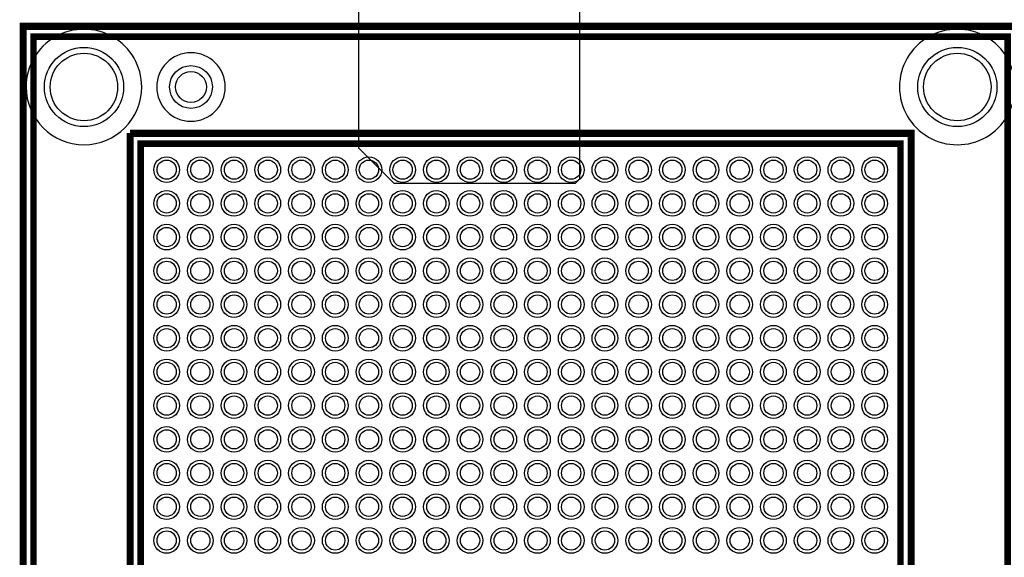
# Model space of a CAD drawing. Extents: x -10 to 137, y -32 to 198.
# Tile 34 of 83: x 54 to 77, y 79 to 92. Entities that reach past the tile are written whole.
import ezdxf

# ---------------------------------------------------------------- set-up
doc = ezdxf.new("R2010")
doc.units = 0
for name, color, linetype in [('CR_TOP', 40, 'CONTINUOUS'), ('PG_ASSEMBLY_TOP', 120, 'CONTINUOUS'), ('PG_DFA_BOUND_TOP', 95, 'CONTINUOUS'), ('PG_PLACE_BOUND_TOP', 23, 'CONTINUOUS'), ('PG_SILKSCREEN_TOP', 7, 'CONTINUOUS'), ('PIN_PASTEMASK_TOP', 212, 'CONTINUOUS'), ('PIN_SOLDERMASK_TOP', 2, 'CONTINUOUS'), ('PIN_TOP', 3, 'CONTINUOUS'), ('PKO_TOP', 254, 'CONTINUOUS'), ('RKO_ALL', 40, 'CONTINUOUS')]:
    doc.layers.add(name, color=color, linetype=linetype)

msp = doc.modelspace()

# ---------------------------------------------------------------- linework, layer by layer
at = {"layer": 'CR_TOP'}
msp.add_lwpolyline([(61.722, 88.9), (61.722, 94.615), (61.087, 95.25), (61.087, 97.1042), (60.452, 97.7392), (60.452, 98.6536), (61.0108, 99.2124), (62.357, 99.2124), (62.6364, 99.4918), (63.5762, 99.4918), (64.643, 98.425), (65.1256, 98.425), (65.3288, 98.2218), (65.3288, 96.901), (65.2272, 96.7994), (65.2272, 95.4532), (65.405, 95.2754), (65.9892, 95.2754), (66.1162, 95.4024), (66.7766, 95.4024), (66.9544, 95.2246), (66.9544, 88.1634), (66.8528, 88.0618), (62.5602, 88.0618)], close=True, dxfattribs=at)
at = {"layer": 'PG_ASSEMBLY_TOP', "const_width": 0.1524}
for points in [[(77.115416, 68.43522), (77.115416, 91.54922), (54.001416, 91.54922), (54.001416, 68.43522), (77.115416, 68.43522)], [(56.541416, 70.97522), (56.541416, 89.00922), (74.575416, 89.00922), (74.575416, 70.97522), (56.541416, 70.97522)]]:
    msp.add_lwpolyline(points, dxfattribs=at)
at = {"layer": 'PG_DFA_BOUND_TOP'}
for points in [[(77.293216, 68.25742), (53.823616, 68.25742), (53.823616, 91.72702), (77.293216, 91.72702)], [(74.753216, 70.79742), (56.363616, 70.79742), (56.363616, 89.18702), (74.753216, 89.18702)]]:
    msp.add_lwpolyline(points, close=True, dxfattribs=at)
at = {"layer": 'PG_PLACE_BOUND_TOP'}
for points in [[(77.115416, 68.43522), (54.001416, 68.43522), (54.001416, 91.54922), (77.115416, 91.54922)], [(74.575416, 70.97522), (56.541416, 70.97522), (56.541416, 89.00922), (74.575416, 89.00922)]]:
    msp.add_lwpolyline(points, close=True, dxfattribs=at)
at = {"layer": 'PG_SILKSCREEN_TOP', "const_width": 0.1524}
for points in [[(53.747416, 68.18122), (53.747416, 91.80322), (77.369416, 91.80322), (77.369416, 68.18122), (53.747416, 68.18122)], [(56.287416, 89.26322), (56.287416, 70.72122), (74.829416, 70.72122)], [(74.829416, 70.72122), (74.829416, 89.26322), (56.287416, 89.26322)]]:
    msp.add_lwpolyline(points, dxfattribs=at)
at = {"layer": 'PIN_PASTEMASK_TOP'}
for centre in [(57.158382, 88.392254), (57.958482, 88.392254), (58.758328, 88.392254), (59.558428, 88.392254), (60.358528, 88.392254), (61.158374, 88.392254), (61.958474, 88.392254), (62.75832, 88.392254), (63.55842, 88.392254), (64.35852, 88.392254), (65.158366, 88.392254), (65.958466, 88.392254), (66.758312, 88.392254), (67.558412, 88.392254), (68.358512, 88.392254), (69.158358, 88.392254), (69.958458, 88.392254), (70.758304, 88.392254), (71.558404, 88.392254), (72.358504, 88.392254), (73.15835, 88.392254), (73.95845, 88.392254), (57.158382, 87.592154), (57.958482, 87.592154), (58.758328, 87.592154), (59.558428, 87.592154), (60.358528, 87.592154), (61.158374, 87.592154), (61.958474, 87.592154), (62.75832, 87.592154), (63.55842, 87.592154), (64.35852, 87.592154), (65.158366, 87.592154), (65.958466, 87.592154), (66.758312, 87.592154), (67.558412, 87.592154), (68.358512, 87.592154), (69.158358, 87.592154), (69.958458, 87.592154), (70.758304, 87.592154), (71.558404, 87.592154), (72.358504, 87.592154), (73.15835, 87.592154), (73.95845, 87.592154), (57.158382, 86.792308), (57.958482, 86.792308), (58.758328, 86.792308), (59.558428, 86.792308), (60.358528, 86.792308), (61.158374, 86.792308), (61.958474, 86.792308), (62.75832, 86.792308), (63.55842, 86.792308), (64.35852, 86.792308), (65.158366, 86.792308), (65.958466, 86.792308), (66.758312, 86.792308), (67.558412, 86.792308), (68.358512, 86.792308), (69.158358, 86.792308), (69.958458, 86.792308), (70.758304, 86.792308), (71.558404, 86.792308), (72.358504, 86.792308), (73.15835, 86.792308), (73.95845, 86.792308), (57.158382, 85.992208), (57.958482, 85.992208), (58.758328, 85.992208), (59.558428, 85.992208), (60.358528, 85.992208), (61.158374, 85.992208), (61.958474, 85.992208), (62.75832, 85.992208), (63.55842, 85.992208), (64.35852, 85.992208), (65.158366, 85.992208), (65.958466, 85.992208), (66.758312, 85.992208), (67.558412, 85.992208), (68.358512, 85.992208), (69.158358, 85.992208), (69.958458, 85.992208), (70.758304, 85.992208), (71.558404, 85.992208), (72.358504, 85.992208), (73.15835, 85.992208), (73.95845, 85.992208), (57.158382, 85.192108), (57.958482, 85.192108), (58.758328, 85.192108), (59.558428, 85.192108), (60.358528, 85.192108), (61.158374, 85.192108), (61.958474, 85.192108), (62.75832, 85.192108), (63.55842, 85.192108), (64.35852, 85.192108), (65.158366, 85.192108), (65.958466, 85.192108), (66.758312, 85.192108), (67.558412, 85.192108), (68.358512, 85.192108), (69.158358, 85.192108), (69.958458, 85.192108), (70.758304, 85.192108), (71.558404, 85.192108), (72.358504, 85.192108), (73.15835, 85.192108), (73.95845, 85.192108), (57.158382, 84.392262), (57.958482, 84.392262), (58.758328, 84.392262), (59.558428, 84.392262), (60.358528, 84.392262), (61.158374, 84.392262), (61.958474, 84.392262), (62.75832, 84.392262), (63.55842, 84.392262), (64.35852, 84.392262), (65.158366, 84.392262), (65.958466, 84.392262), (66.758312, 84.392262), (67.558412, 84.392262), (68.358512, 84.392262), (69.158358, 84.392262), (69.958458, 84.392262), (70.758304, 84.392262), (71.558404, 84.392262), (72.358504, 84.392262), (73.15835, 84.392262), (73.95845, 84.392262), (57.158382, 83.592162), (57.958482, 83.592162), (58.758328, 83.592162), (59.558428, 83.592162), (60.358528, 83.592162), (61.158374, 83.592162), (61.958474, 83.592162), (62.75832, 83.592162), (63.55842, 83.592162), (64.35852, 83.592162), (65.158366, 83.592162), (65.958466, 83.592162), (66.758312, 83.592162), (67.558412, 83.592162), (68.358512, 83.592162), (69.158358, 83.592162), (69.958458, 83.592162), (70.758304, 83.592162), (71.558404, 83.592162), (72.358504, 83.592162), (73.15835, 83.592162), (73.95845, 83.592162), (57.158382, 82.792316), (57.958482, 82.792316), (58.758328, 82.792316), (59.558428, 82.792316), (60.358528, 82.792316), (61.158374, 82.792316), (61.958474, 82.792316), (62.75832, 82.792316), (63.55842, 82.792316), (64.35852, 82.792316), (65.158366, 82.792316), (65.958466, 82.792316), (66.758312, 82.792316), (67.558412, 82.792316), (68.358512, 82.792316), (69.158358, 82.792316), (69.958458, 82.792316), (70.758304, 82.792316), (71.558404, 82.792316), (72.358504, 82.792316), (73.15835, 82.792316), (73.95845, 82.792316), (57.158382, 81.992216), (57.958482, 81.992216), (58.758328, 81.992216), (59.558428, 81.992216), (60.358528, 81.992216), (61.158374, 81.992216), (61.958474, 81.992216), (62.75832, 81.992216), (63.55842, 81.992216), (64.35852, 81.992216), (65.158366, 81.992216), (65.958466, 81.992216), (66.758312, 81.992216), (67.558412, 81.992216), (68.358512, 81.992216), (69.158358, 81.992216), (69.958458, 81.992216), (70.758304, 81.992216), (71.558404, 81.992216), (72.358504, 81.992216), (73.15835, 81.992216), (73.95845, 81.992216), (57.158382, 81.192116), (57.958482, 81.192116), (58.758328, 81.192116), (59.558428, 81.192116), (60.358528, 81.192116), (61.158374, 81.192116), (61.958474, 81.192116), (62.75832, 81.192116), (63.55842, 81.192116), (64.35852, 81.192116), (65.158366, 81.192116), (65.958466, 81.192116), (66.758312, 81.192116), (67.558412, 81.192116), (68.358512, 81.192116), (69.158358, 81.192116), (69.958458, 81.192116), (70.758304, 81.192116), (71.558404, 81.192116), (72.358504, 81.192116), (73.15835, 81.192116), (73.95845, 81.192116), (57.158382, 80.39227), (57.958482, 80.39227), (58.758328, 80.39227), (59.558428, 80.39227), (60.358528, 80.39227), (61.158374, 80.39227), (61.958474, 80.39227), (62.75832, 80.39227), (63.55842, 80.39227), (64.35852, 80.39227), (65.158366, 80.39227), (65.958466, 80.39227), (66.758312, 80.39227), (67.558412, 80.39227), (68.358512, 80.39227), (69.158358, 80.39227), (69.958458, 80.39227), (70.758304, 80.39227), (71.558404, 80.39227), (72.358504, 80.39227), (73.15835, 80.39227), (73.95845, 80.39227), (57.158382, 79.59217), (57.958482, 79.59217), (58.758328, 79.59217), (59.558428, 79.59217), (60.358528, 79.59217), (61.158374, 79.59217), (61.958474, 79.59217), (62.75832, 79.59217), (63.55842, 79.59217), (64.35852, 79.59217), (65.158366, 79.59217), (65.958466, 79.59217), (66.758312, 79.59217), (67.558412, 79.59217), (68.358512, 79.59217), (69.158358, 79.59217), (69.958458, 79.59217), (70.758304, 79.59217), (71.558404, 79.59217), (72.358504, 79.59217), (73.15835, 79.59217), (73.95845, 79.59217)]:
    msp.add_circle(centre, 0.2286, dxfattribs=at)
at = {"layer": 'PIN_SOLDERMASK_TOP'}
for centre, radius in [((55.195978, 90.354658), 0.9398), ((75.920854, 90.354658), 0.9398), ((57.735978, 90.354658), 0.508), ((57.158382, 88.392254), 0.3048), ((57.958482, 88.392254), 0.3048), ((58.758328, 88.392254), 0.3048), ((59.558428, 88.392254), 0.3048), ((60.358528, 88.392254), 0.3048), ((61.158374, 88.392254), 0.3048), ((61.958474, 88.392254), 0.3048), ((62.75832, 88.392254), 0.3048), ((63.55842, 88.392254), 0.3048), ((64.35852, 88.392254), 0.3048), ((65.158366, 88.392254), 0.3048), ((65.958466, 88.392254), 0.3048), ((66.758312, 88.392254), 0.3048), ((67.558412, 88.392254), 0.3048), ((68.358512, 88.392254), 0.3048), ((69.158358, 88.392254), 0.3048), ((69.958458, 88.392254), 0.3048), ((70.758304, 88.392254), 0.3048), ((71.558404, 88.392254), 0.3048), ((72.358504, 88.392254), 0.3048), ((73.15835, 88.392254), 0.3048), ((73.95845, 88.392254), 0.3048), ((57.158382, 87.592154), 0.3048), ((57.958482, 87.592154), 0.3048), ((58.758328, 87.592154), 0.3048), ((59.558428, 87.592154), 0.3048), ((60.358528, 87.592154), 0.3048), ((61.158374, 87.592154), 0.3048), ((61.958474, 87.592154), 0.3048), ((62.75832, 87.592154), 0.3048), ((63.55842, 87.592154), 0.3048), ((64.35852, 87.592154), 0.3048), ((65.158366, 87.592154), 0.3048), ((65.958466, 87.592154), 0.3048), ((66.758312, 87.592154), 0.3048), ((67.558412, 87.592154), 0.3048), ((68.358512, 87.592154), 0.3048), ((69.158358, 87.592154), 0.3048), ((69.958458, 87.592154), 0.3048), ((70.758304, 87.592154), 0.3048), ((71.558404, 87.592154), 0.3048), ((72.358504, 87.592154), 0.3048), ((73.15835, 87.592154), 0.3048), ((73.95845, 87.592154), 0.3048), ((57.158382, 86.792308), 0.3048), ((57.958482, 86.792308), 0.3048), ((58.758328, 86.792308), 0.3048), ((59.558428, 86.792308), 0.3048), ((60.358528, 86.792308), 0.3048), ((61.158374, 86.792308), 0.3048), ((61.958474, 86.792308), 0.3048), ((62.75832, 86.792308), 0.3048), ((63.55842, 86.792308), 0.3048), ((64.35852, 86.792308), 0.3048), ((65.158366, 86.792308), 0.3048), ((65.958466, 86.792308), 0.3048), ((66.758312, 86.792308), 0.3048), ((67.558412, 86.792308), 0.3048), ((68.358512, 86.792308), 0.3048), ((69.158358, 86.792308), 0.3048), ((69.958458, 86.792308), 0.3048), ((70.758304, 86.792308), 0.3048), ((71.558404, 86.792308), 0.3048), ((72.358504, 86.792308), 0.3048), ((73.15835, 86.792308), 0.3048), ((73.95845, 86.792308), 0.3048), ((57.158382, 85.992208), 0.3048), ((57.958482, 85.992208), 0.3048), ((58.758328, 85.992208), 0.3048), ((59.558428, 85.992208), 0.3048), ((60.358528, 85.992208), 0.3048), ((61.158374, 85.992208), 0.3048), ((61.958474, 85.992208), 0.3048), ((62.75832, 85.992208), 0.3048), ((63.55842, 85.992208), 0.3048), ((64.35852, 85.992208), 0.3048), ((65.158366, 85.992208), 0.3048), ((65.958466, 85.992208), 0.3048), ((66.758312, 85.992208), 0.3048), ((67.558412, 85.992208), 0.3048), ((68.358512, 85.992208), 0.3048), ((69.158358, 85.992208), 0.3048), ((69.958458, 85.992208), 0.3048), ((70.758304, 85.992208), 0.3048), ((71.558404, 85.992208), 0.3048), ((72.358504, 85.992208), 0.3048), ((73.15835, 85.992208), 0.3048), ((73.95845, 85.992208), 0.3048), ((57.158382, 85.192108), 0.3048), ((57.958482, 85.192108), 0.3048), ((58.758328, 85.192108), 0.3048), ((59.558428, 85.192108), 0.3048), ((60.358528, 85.192108), 0.3048), ((61.158374, 85.192108), 0.3048), ((61.958474, 85.192108), 0.3048), ((62.75832, 85.192108), 0.3048), ((63.55842, 85.192108), 0.3048), ((64.35852, 85.192108), 0.3048), ((65.158366, 85.192108), 0.3048), ((65.958466, 85.192108), 0.3048), ((66.758312, 85.192108), 0.3048), ((67.558412, 85.192108), 0.3048), ((68.358512, 85.192108), 0.3048), ((69.158358, 85.192108), 0.3048), ((69.958458, 85.192108), 0.3048), ((70.758304, 85.192108), 0.3048), ((71.558404, 85.192108), 0.3048), ((72.358504, 85.192108), 0.3048), ((73.15835, 85.192108), 0.3048), ((73.95845, 85.192108), 0.3048), ((57.158382, 84.392262), 0.3048), ((57.958482, 84.392262), 0.3048), ((58.758328, 84.392262), 0.3048), ((59.558428, 84.392262), 0.3048), ((60.358528, 84.392262), 0.3048), ((61.158374, 84.392262), 0.3048), ((61.958474, 84.392262), 0.3048), ((62.75832, 84.392262), 0.3048), ((63.55842, 84.392262), 0.3048), ((64.35852, 84.392262), 0.3048), ((65.158366, 84.392262), 0.3048), ((65.958466, 84.392262), 0.3048), ((66.758312, 84.392262), 0.3048), ((67.558412, 84.392262), 0.3048), ((68.358512, 84.392262), 0.3048), ((69.158358, 84.392262), 0.3048), ((69.958458, 84.392262), 0.3048), ((70.758304, 84.392262), 0.3048), ((71.558404, 84.392262), 0.3048), ((72.358504, 84.392262), 0.3048), ((73.15835, 84.392262), 0.3048), ((73.95845, 84.392262), 0.3048), ((57.158382, 83.592162), 0.3048), ((57.958482, 83.592162), 0.3048), ((58.758328, 83.592162), 0.3048), ((59.558428, 83.592162), 0.3048), ((60.358528, 83.592162), 0.3048), ((61.158374, 83.592162), 0.3048), ((61.958474, 83.592162), 0.3048), ((62.75832, 83.592162), 0.3048), ((63.55842, 83.592162), 0.3048), ((64.35852, 83.592162), 0.3048), ((65.158366, 83.592162), 0.3048), ((65.958466, 83.592162), 0.3048), ((66.758312, 83.592162), 0.3048), ((67.558412, 83.592162), 0.3048), ((68.358512, 83.592162), 0.3048), ((69.158358, 83.592162), 0.3048), ((69.958458, 83.592162), 0.3048), ((70.758304, 83.592162), 0.3048), ((71.558404, 83.592162), 0.3048), ((72.358504, 83.592162), 0.3048), ((73.15835, 83.592162), 0.3048), ((73.95845, 83.592162), 0.3048), ((57.158382, 82.792316), 0.3048), ((57.958482, 82.792316), 0.3048), ((58.758328, 82.792316), 0.3048), ((59.558428, 82.792316), 0.3048), ((60.358528, 82.792316), 0.3048), ((61.158374, 82.792316), 0.3048), ((61.958474, 82.792316), 0.3048), ((62.75832, 82.792316), 0.3048), ((63.55842, 82.792316), 0.3048), ((64.35852, 82.792316), 0.3048), ((65.158366, 82.792316), 0.3048), ((65.958466, 82.792316), 0.3048), ((66.758312, 82.792316), 0.3048), ((67.558412, 82.792316), 0.3048), ((68.358512, 82.792316), 0.3048), ((69.158358, 82.792316), 0.3048), ((69.958458, 82.792316), 0.3048), ((70.758304, 82.792316), 0.3048), ((71.558404, 82.792316), 0.3048), ((72.358504, 82.792316), 0.3048), ((73.15835, 82.792316), 0.3048), ((73.95845, 82.792316), 0.3048), ((57.158382, 81.992216), 0.3048), ((57.958482, 81.992216), 0.3048), ((58.758328, 81.992216), 0.3048), ((59.558428, 81.992216), 0.3048), ((60.358528, 81.992216), 0.3048), ((61.158374, 81.992216), 0.3048), ((61.958474, 81.992216), 0.3048), ((62.75832, 81.992216), 0.3048), ((63.55842, 81.992216), 0.3048), ((64.35852, 81.992216), 0.3048), ((65.158366, 81.992216), 0.3048), ((65.958466, 81.992216), 0.3048), ((66.758312, 81.992216), 0.3048), ((67.558412, 81.992216), 0.3048), ((68.358512, 81.992216), 0.3048), ((69.158358, 81.992216), 0.3048), ((69.958458, 81.992216), 0.3048), ((70.758304, 81.992216), 0.3048), ((71.558404, 81.992216), 0.3048), ((72.358504, 81.992216), 0.3048), ((73.15835, 81.992216), 0.3048), ((73.95845, 81.992216), 0.3048), ((57.158382, 81.192116), 0.3048), ((57.958482, 81.192116), 0.3048), ((58.758328, 81.192116), 0.3048), ((59.558428, 81.192116), 0.3048), ((60.358528, 81.192116), 0.3048), ((61.158374, 81.192116), 0.3048), ((61.958474, 81.192116), 0.3048), ((62.75832, 81.192116), 0.3048), ((63.55842, 81.192116), 0.3048), ((64.35852, 81.192116), 0.3048), ((65.158366, 81.192116), 0.3048), ((65.958466, 81.192116), 0.3048), ((66.758312, 81.192116), 0.3048), ((67.558412, 81.192116), 0.3048), ((68.358512, 81.192116), 0.3048), ((69.158358, 81.192116), 0.3048), ((69.958458, 81.192116), 0.3048), ((70.758304, 81.192116), 0.3048), ((71.558404, 81.192116), 0.3048), ((72.358504, 81.192116), 0.3048), ((73.15835, 81.192116), 0.3048), ((73.95845, 81.192116), 0.3048), ((57.158382, 80.39227), 0.3048), ((57.958482, 80.39227), 0.3048), ((58.758328, 80.39227), 0.3048), ((59.558428, 80.39227), 0.3048), ((60.358528, 80.39227), 0.3048), ((61.158374, 80.39227), 0.3048), ((61.958474, 80.39227), 0.3048), ((62.75832, 80.39227), 0.3048), ((63.55842, 80.39227), 0.3048), ((64.35852, 80.39227), 0.3048), ((65.158366, 80.39227), 0.3048), ((65.958466, 80.39227), 0.3048), ((66.758312, 80.39227), 0.3048), ((67.558412, 80.39227), 0.3048), ((68.358512, 80.39227), 0.3048), ((69.158358, 80.39227), 0.3048), ((69.958458, 80.39227), 0.3048), ((70.758304, 80.39227), 0.3048), ((71.558404, 80.39227), 0.3048), ((72.358504, 80.39227), 0.3048), ((73.15835, 80.39227), 0.3048), ((73.95845, 80.39227), 0.3048), ((57.158382, 79.59217), 0.3048), ((57.958482, 79.59217), 0.3048), ((58.758328, 79.59217), 0.3048), ((59.558428, 79.59217), 0.3048), ((60.358528, 79.59217), 0.3048), ((61.158374, 79.59217), 0.3048), ((61.958474, 79.59217), 0.3048), ((62.75832, 79.59217), 0.3048), ((63.55842, 79.59217), 0.3048), ((64.35852, 79.59217), 0.3048), ((65.158366, 79.59217), 0.3048), ((65.958466, 79.59217), 0.3048), ((66.758312, 79.59217), 0.3048), ((67.558412, 79.59217), 0.3048), ((68.358512, 79.59217), 0.3048), ((69.158358, 79.59217), 0.3048), ((69.958458, 79.59217), 0.3048), ((70.758304, 79.59217), 0.3048), ((71.558404, 79.59217), 0.3048), ((72.358504, 79.59217), 0.3048), ((73.15835, 79.59217), 0.3048), ((73.95845, 79.59217), 0.3048)]:
    msp.add_circle(centre, radius, dxfattribs=at)
at = {"layer": 'PIN_TOP'}
for centre, radius in [((55.195978, 90.354658), 0.8001), ((75.920854, 90.354658), 0.8001), ((57.735978, 90.354658), 0.3683), ((57.158382, 88.392254), 0.2286), ((57.958482, 88.392254), 0.2286), ((58.758328, 88.392254), 0.2286), ((59.558428, 88.392254), 0.2286), ((60.358528, 88.392254), 0.2286), ((61.158374, 88.392254), 0.2286), ((61.958474, 88.392254), 0.2286), ((62.75832, 88.392254), 0.2286), ((63.55842, 88.392254), 0.2286), ((64.35852, 88.392254), 0.2286), ((65.158366, 88.392254), 0.2286), ((65.958466, 88.392254), 0.2286), ((66.758312, 88.392254), 0.2286), ((67.558412, 88.392254), 0.2286), ((68.358512, 88.392254), 0.2286), ((69.158358, 88.392254), 0.2286), ((69.958458, 88.392254), 0.2286), ((70.758304, 88.392254), 0.2286), ((71.558404, 88.392254), 0.2286), ((72.358504, 88.392254), 0.2286), ((73.15835, 88.392254), 0.2286), ((73.95845, 88.392254), 0.2286), ((57.158382, 87.592154), 0.2286), ((57.958482, 87.592154), 0.2286), ((58.758328, 87.592154), 0.2286), ((59.558428, 87.592154), 0.2286), ((60.358528, 87.592154), 0.2286), ((61.158374, 87.592154), 0.2286), ((61.958474, 87.592154), 0.2286), ((62.75832, 87.592154), 0.2286), ((63.55842, 87.592154), 0.2286), ((64.35852, 87.592154), 0.2286), ((65.158366, 87.592154), 0.2286), ((65.958466, 87.592154), 0.2286), ((66.758312, 87.592154), 0.2286), ((67.558412, 87.592154), 0.2286), ((68.358512, 87.592154), 0.2286), ((69.158358, 87.592154), 0.2286), ((69.958458, 87.592154), 0.2286), ((70.758304, 87.592154), 0.2286), ((71.558404, 87.592154), 0.2286), ((72.358504, 87.592154), 0.2286), ((73.15835, 87.592154), 0.2286), ((73.95845, 87.592154), 0.2286), ((57.158382, 86.792308), 0.2286), ((57.958482, 86.792308), 0.2286), ((58.758328, 86.792308), 0.2286), ((59.558428, 86.792308), 0.2286), ((60.358528, 86.792308), 0.2286), ((61.158374, 86.792308), 0.2286), ((61.958474, 86.792308), 0.2286), ((62.75832, 86.792308), 0.2286), ((63.55842, 86.792308), 0.2286), ((64.35852, 86.792308), 0.2286), ((65.158366, 86.792308), 0.2286), ((65.958466, 86.792308), 0.2286), ((66.758312, 86.792308), 0.2286), ((67.558412, 86.792308), 0.2286), ((68.358512, 86.792308), 0.2286), ((69.158358, 86.792308), 0.2286), ((69.958458, 86.792308), 0.2286), ((70.758304, 86.792308), 0.2286), ((71.558404, 86.792308), 0.2286), ((72.358504, 86.792308), 0.2286), ((73.15835, 86.792308), 0.2286), ((73.95845, 86.792308), 0.2286), ((57.158382, 85.992208), 0.2286), ((57.958482, 85.992208), 0.2286), ((58.758328, 85.992208), 0.2286), ((59.558428, 85.992208), 0.2286), ((60.358528, 85.992208), 0.2286), ((61.158374, 85.992208), 0.2286), ((61.958474, 85.992208), 0.2286), ((62.75832, 85.992208), 0.2286), ((63.55842, 85.992208), 0.2286), ((64.35852, 85.992208), 0.2286), ((65.158366, 85.992208), 0.2286), ((65.958466, 85.992208), 0.2286), ((66.758312, 85.992208), 0.2286), ((67.558412, 85.992208), 0.2286), ((68.358512, 85.992208), 0.2286), ((69.158358, 85.992208), 0.2286), ((69.958458, 85.992208), 0.2286), ((70.758304, 85.992208), 0.2286), ((71.558404, 85.992208), 0.2286), ((72.358504, 85.992208), 0.2286), ((73.15835, 85.992208), 0.2286), ((73.95845, 85.992208), 0.2286), ((57.158382, 85.192108), 0.2286), ((57.958482, 85.192108), 0.2286), ((58.758328, 85.192108), 0.2286), ((59.558428, 85.192108), 0.2286), ((60.358528, 85.192108), 0.2286), ((61.158374, 85.192108), 0.2286), ((61.958474, 85.192108), 0.2286), ((62.75832, 85.192108), 0.2286), ((63.55842, 85.192108), 0.2286), ((64.35852, 85.192108), 0.2286), ((65.158366, 85.192108), 0.2286), ((65.958466, 85.192108), 0.2286), ((66.758312, 85.192108), 0.2286), ((67.558412, 85.192108), 0.2286), ((68.358512, 85.192108), 0.2286), ((69.158358, 85.192108), 0.2286), ((69.958458, 85.192108), 0.2286), ((70.758304, 85.192108), 0.2286), ((71.558404, 85.192108), 0.2286), ((72.358504, 85.192108), 0.2286), ((73.15835, 85.192108), 0.2286), ((73.95845, 85.192108), 0.2286), ((57.158382, 84.392262), 0.2286), ((57.958482, 84.392262), 0.2286), ((58.758328, 84.392262), 0.2286), ((59.558428, 84.392262), 0.2286), ((60.358528, 84.392262), 0.2286), ((61.158374, 84.392262), 0.2286), ((61.958474, 84.392262), 0.2286), ((62.75832, 84.392262), 0.2286), ((63.55842, 84.392262), 0.2286), ((64.35852, 84.392262), 0.2286), ((65.158366, 84.392262), 0.2286), ((65.958466, 84.392262), 0.2286), ((66.758312, 84.392262), 0.2286), ((67.558412, 84.392262), 0.2286), ((68.358512, 84.392262), 0.2286), ((69.158358, 84.392262), 0.2286), ((69.958458, 84.392262), 0.2286), ((70.758304, 84.392262), 0.2286), ((71.558404, 84.392262), 0.2286), ((72.358504, 84.392262), 0.2286), ((73.15835, 84.392262), 0.2286), ((73.95845, 84.392262), 0.2286), ((57.158382, 83.592162), 0.2286), ((57.958482, 83.592162), 0.2286), ((58.758328, 83.592162), 0.2286), ((59.558428, 83.592162), 0.2286), ((60.358528, 83.592162), 0.2286), ((61.158374, 83.592162), 0.2286), ((61.958474, 83.592162), 0.2286), ((62.75832, 83.592162), 0.2286), ((63.55842, 83.592162), 0.2286), ((64.35852, 83.592162), 0.2286), ((65.158366, 83.592162), 0.2286), ((65.958466, 83.592162), 0.2286), ((66.758312, 83.592162), 0.2286), ((67.558412, 83.592162), 0.2286), ((68.358512, 83.592162), 0.2286), ((69.158358, 83.592162), 0.2286), ((69.958458, 83.592162), 0.2286), ((70.758304, 83.592162), 0.2286), ((71.558404, 83.592162), 0.2286), ((72.358504, 83.592162), 0.2286), ((73.15835, 83.592162), 0.2286), ((73.95845, 83.592162), 0.2286), ((57.158382, 82.792316), 0.2286), ((57.958482, 82.792316), 0.2286), ((58.758328, 82.792316), 0.2286), ((59.558428, 82.792316), 0.2286), ((60.358528, 82.792316), 0.2286), ((61.158374, 82.792316), 0.2286), ((61.958474, 82.792316), 0.2286), ((62.75832, 82.792316), 0.2286), ((63.55842, 82.792316), 0.2286), ((64.35852, 82.792316), 0.2286), ((65.158366, 82.792316), 0.2286), ((65.958466, 82.792316), 0.2286), ((66.758312, 82.792316), 0.2286), ((67.558412, 82.792316), 0.2286), ((68.358512, 82.792316), 0.2286), ((69.158358, 82.792316), 0.2286), ((69.958458, 82.792316), 0.2286), ((70.758304, 82.792316), 0.2286), ((71.558404, 82.792316), 0.2286), ((72.358504, 82.792316), 0.2286), ((73.15835, 82.792316), 0.2286), ((73.95845, 82.792316), 0.2286), ((57.158382, 81.992216), 0.2286), ((57.958482, 81.992216), 0.2286), ((58.758328, 81.992216), 0.2286), ((59.558428, 81.992216), 0.2286), ((60.358528, 81.992216), 0.2286), ((61.158374, 81.992216), 0.2286), ((61.958474, 81.992216), 0.2286), ((62.75832, 81.992216), 0.2286), ((63.55842, 81.992216), 0.2286), ((64.35852, 81.992216), 0.2286), ((65.158366, 81.992216), 0.2286), ((65.958466, 81.992216), 0.2286), ((66.758312, 81.992216), 0.2286), ((67.558412, 81.992216), 0.2286), ((68.358512, 81.992216), 0.2286), ((69.158358, 81.992216), 0.2286), ((69.958458, 81.992216), 0.2286), ((70.758304, 81.992216), 0.2286), ((71.558404, 81.992216), 0.2286), ((72.358504, 81.992216), 0.2286), ((73.15835, 81.992216), 0.2286), ((73.95845, 81.992216), 0.2286), ((57.158382, 81.192116), 0.2286), ((57.958482, 81.192116), 0.2286), ((58.758328, 81.192116), 0.2286), ((59.558428, 81.192116), 0.2286), ((60.358528, 81.192116), 0.2286), ((61.158374, 81.192116), 0.2286), ((61.958474, 81.192116), 0.2286), ((62.75832, 81.192116), 0.2286), ((63.55842, 81.192116), 0.2286), ((64.35852, 81.192116), 0.2286), ((65.158366, 81.192116), 0.2286), ((65.958466, 81.192116), 0.2286), ((66.758312, 81.192116), 0.2286), ((67.558412, 81.192116), 0.2286), ((68.358512, 81.192116), 0.2286), ((69.158358, 81.192116), 0.2286), ((69.958458, 81.192116), 0.2286), ((70.758304, 81.192116), 0.2286), ((71.558404, 81.192116), 0.2286), ((72.358504, 81.192116), 0.2286), ((73.15835, 81.192116), 0.2286), ((73.95845, 81.192116), 0.2286), ((57.158382, 80.39227), 0.2286), ((57.958482, 80.39227), 0.2286), ((58.758328, 80.39227), 0.2286), ((59.558428, 80.39227), 0.2286), ((60.358528, 80.39227), 0.2286), ((61.158374, 80.39227), 0.2286), ((61.958474, 80.39227), 0.2286), ((62.75832, 80.39227), 0.2286), ((63.55842, 80.39227), 0.2286), ((64.35852, 80.39227), 0.2286), ((65.158366, 80.39227), 0.2286), ((65.958466, 80.39227), 0.2286), ((66.758312, 80.39227), 0.2286), ((67.558412, 80.39227), 0.2286), ((68.358512, 80.39227), 0.2286), ((69.158358, 80.39227), 0.2286), ((69.958458, 80.39227), 0.2286), ((70.758304, 80.39227), 0.2286), ((71.558404, 80.39227), 0.2286), ((72.358504, 80.39227), 0.2286), ((73.15835, 80.39227), 0.2286), ((73.95845, 80.39227), 0.2286), ((57.158382, 79.59217), 0.2286), ((57.958482, 79.59217), 0.2286), ((58.758328, 79.59217), 0.2286), ((59.558428, 79.59217), 0.2286), ((60.358528, 79.59217), 0.2286), ((61.158374, 79.59217), 0.2286), ((61.958474, 79.59217), 0.2286), ((62.75832, 79.59217), 0.2286), ((63.55842, 79.59217), 0.2286), ((64.35852, 79.59217), 0.2286), ((65.158366, 79.59217), 0.2286), ((65.958466, 79.59217), 0.2286), ((66.758312, 79.59217), 0.2286), ((67.558412, 79.59217), 0.2286), ((68.358512, 79.59217), 0.2286), ((69.158358, 79.59217), 0.2286), ((69.958458, 79.59217), 0.2286), ((70.758304, 79.59217), 0.2286), ((71.558404, 79.59217), 0.2286), ((72.358504, 79.59217), 0.2286), ((73.15835, 79.59217), 0.2286), ((73.95845, 79.59217), 0.2286)]:
    msp.add_circle(centre, radius, dxfattribs=at)
at = {"layer": 'PKO_TOP'}
msp.add_lwpolyline([(54.001416, 68.43522), (77.115416, 68.43522), (77.115416, 91.54922), (54.001416, 91.54922)], close=True, dxfattribs=at)
at = {"layer": 'RKO_ALL'}
for points in [[(56.567578, 90.354658, 1), (53.824297, 90.354739, 1)], [(77.292454, 90.354658, 1), (74.549335, 90.354739, 1)], [(58.548778, 90.354658, 1), (56.923178, 90.354658, 1)]]:
    msp.add_lwpolyline(points, format="xyb", close=True, dxfattribs=at)

doc.saveas('drawing.dxf')
